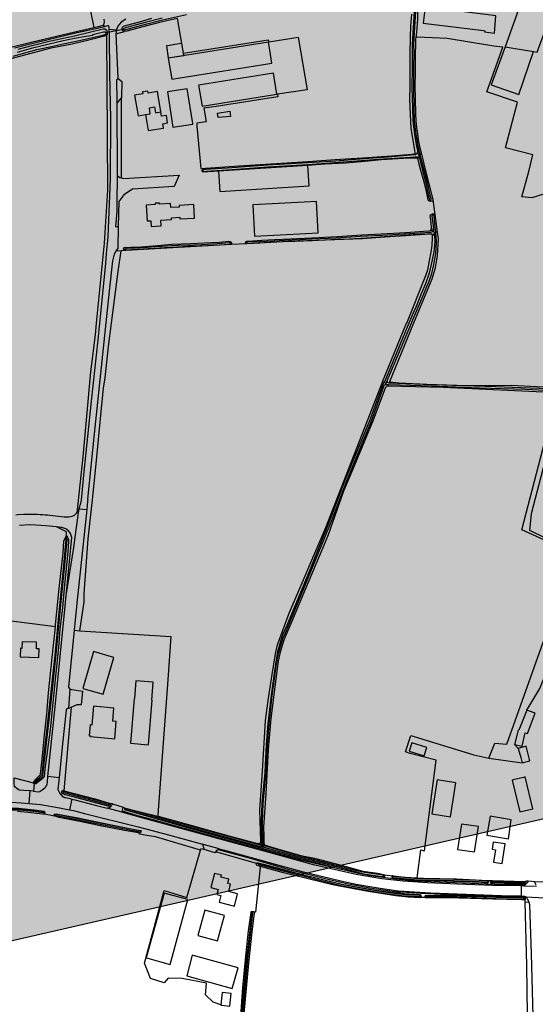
# Model space of a CAD drawing. Header units: metres. Extents: x 174423 to 175128, y 462196 to 462742.
# Tile 81 of 137: x 175058.9 to 175061.44, y 462723.08 to 462727.92. Entities that reach past the tile are written whole.
import ezdxf

# ---------------------------------------------------------------- set-up
doc = ezdxf.new("R2010")
doc.units = ezdxf.units.M
doc.layers.add('N-XX-AL-LIJN_0.20-G', color=7, linetype='Continuous', lineweight=25)

# ---------------------------------------------------------------- blocks, each defined once
blk = doc.blocks.new('Situatie')
at = {"lineweight": -3}
for p, q in [((3.2706, 14.2723), (3.2686, 14.2816)), ((3.628, 14.312), (3.6491, 14.1898)), ((3.3648, 14.2583), (3.2783, 14.2414)), ((3.2843, 14.2434), (3.2783, 14.2414)), ((3.2943, 14.2599), (3.3296, 14.2568)), ((3.3268, 14.2376), (3.3361, 14.0194)), ((3.3591, 14.2566), (3.3648, 14.2583)), ((4.7989, 13.6431), (4.7975, 13.6526)), ((4.8145, 13.6433), (4.8104, 13.6606)), ((4.8126, 13.6186), (4.8086, 13.6322)), ((4.8224, 13.6446), (4.8145, 13.6433)), ((4.8145, 13.6433), (4.8186, 13.6261)), ((4.8224, 13.6446), (4.8286, 13.6455)), ((3.7495, 13.5655), (3.7545, 13.5661)), ((4.8739, 13.4193), (4.8757, 13.4131)), ((4.885, 13.3456), (4.8837, 13.3522)), ((4.8788, 13.2796), (4.8815, 13.2637)), ((4.8911, 13.2607), (4.8886, 13.2797)), ((4.9065, 13.2622), (4.8995, 13.2614)), ((4.8824, 13.2529), (4.8825, 13.245)), ((4.8995, 13.2614), (4.8911, 13.2607)), ((4.8911, 13.2607), (4.8935, 13.2417)), ((3.3747, 13.1786), (3.3661, 13.1777)), ((3.8958, 13.2061), (3.8892, 13.2062)), ((3.9649, 13.21), (3.9695, 13.2094)), ((4.638, 12.5261), (4.6446, 12.5233)), ((4.6446, 12.5233), (4.655, 12.5194)), ((4.6519, 12.5138), (4.655, 12.5194)), ((4.655, 12.5194), (4.6597, 12.5278)), ((4.6656, 12.513), (4.663, 12.5053)), ((4.6721, 12.5261), (4.6698, 12.5205)), ((3.1014, 11.016), (3.0937, 10.9209)), ((5.3035, 10.7239), (5.2862, 10.7432)), ((5.1599, 10.677), (5.3245, 10.6529)), ((2.9281, 10.5566), (2.924, 10.5526)), ((3.0481, 10.5795), (2.9933, 10.5863)), ((2.9003, 10.4543), (2.9058, 10.5154)), ((3.0622, 10.5125), (3.0678, 10.5111)), ((3.1099, 10.4757), (3.0984, 10.4231)), ((2.9771, 10.4101), (2.9733, 10.4103)), ((2.9771, 10.4101), (2.9758, 10.4013)), ((3.2933, 10.4502), (3.2988, 10.4483)), ((3.3103, 10.4525), (3.3631, 10.4352)), ((3.377, 10.4263), (3.3704, 10.4279)), ((3.0304, 10.3975), (3.023, 10.3981)), ((3.45, 10.3153), (3.4404, 10.3175)), ((4.0436, 10.2518), (4.0276, 10.2564)), ((4.0422, 10.2467), (4.0484, 10.2459)), ((4.0466, 10.2321), (4.0476, 10.2406)), ((4.0476, 10.2406), (4.0484, 10.2459)), ((4.0484, 10.2459), (4.056, 10.2448)), ((4.0607, 10.2486), (4.052, 10.2489)), ((4.0275, 10.1569), (4.0189, 10.1589)), ((4.6433, 10.0973), (4.6471, 10.0965)), ((4.685, 10.0925), (4.6872, 10.0921)), ((5.1561, 10.0754), (5.1707, 10.0749)), ((5.1564, 10.0704), (5.1587, 10.0703)), ((5.1724, 10.0686), (5.1695, 10.0688)), ((5.3533, 10.0736), (5.3865, 10.0704)), ((5.3199, 9.9999), (5.3207, 10.0485)), ((5.3324, 10.0483), (5.3947, 10.0473)), ((5.3413, 10.063), (5.339, 10.0632)), ((4.8272, 9.9987), (4.8236, 9.9989)), ((4.8502, 9.9976), (4.8474, 9.9977)), ((5.3386, 9.9868), (5.3349, 9.9869)), ((5.3386, 9.9868), (5.3384, 9.9831)), ((5.3435, 9.9952), (5.4331, 9.9904)), ((3.9983, 9.9181), (3.9987, 9.9225)), ((5.3565, 9.9679), (5.339, 9.9672))]:
    blk.add_line(p, q, dxfattribs=at)
for points in [[(3.2195, 14.2679), (3.2413, 14.2728), (3.2596, 14.2775), (3.2612, 14.2779), (3.2686, 14.2816), (3.2712, 14.2956), (3.2693, 14.3088)], [(2.107, 14.5525), (2.1018, 14.5543), (2.2262, 14.8189), (2.2322, 14.8172), (2.721, 14.6814), (2.9432, 14.549), (3.102, 14.4471), (3.2025, 14.3492), (3.2195, 14.2679)], [(3.3756, 14.3093), (3.3526, 14.2952), (3.3368, 14.2746), (3.3296, 14.2568), (3.3268, 14.2376), (3.3692, 14.2481), (3.3645, 14.2491), (3.3609, 14.2516), (3.3591, 14.2566), (3.3583, 14.2589), (3.3578, 14.2654), (3.3601, 14.2705), (3.3646, 14.274), (3.3807, 14.279), (3.4497, 14.2984), (3.5045, 14.3144)], [(4.8224, 13.6446), (4.8133, 13.6865), (4.8049, 13.7338), (4.7994, 13.7699), (4.7967, 13.7943), (4.7951, 13.815), (4.7931, 13.868), (4.7908, 13.9751), (4.7914, 14.0674), (4.7924, 14.1484), (4.7921, 14.1803), (4.7938, 14.2159), (4.802, 14.3466)], [(3.5543, 14.3137), (3.4706, 14.2924), (3.3791, 14.2679), (3.3664, 14.2638), (3.3645, 14.262), (3.3643, 14.2596), (3.3654, 14.257), (3.3668, 14.256), (3.3698, 14.256), (3.383, 14.2597), (3.4727, 14.2844), (3.5562, 14.3056), (3.6746, 14.3324)], [(4.7937, 14.3469), (4.7855, 14.2164), (4.7838, 14.1805), (4.7841, 14.1484), (4.7831, 14.0674), (4.7824, 13.9751), (4.7848, 13.8678), (4.7869, 13.8145), (4.7884, 13.7935), (4.7912, 13.7688), (4.7968, 13.7325), (4.8051, 13.6849), (4.8104, 13.6606)], [(4.7975, 13.6526), (4.797, 13.6655), (4.7786, 13.7717), (4.7749, 13.84), (4.7719, 13.9167), (4.7728, 13.9791), (4.7728, 14.0549), (4.7736, 14.1391), (4.7758, 14.223), (4.7775, 14.2753), (4.7811, 14.3341)], [(3.628, 14.312), (3.5477, 14.2939), (3.453, 14.2694), (3.381, 14.2506), (3.3692, 14.2481)], [(4.8115, 14.6102), (4.8147, 14.6031), (4.8147, 14.5124), (4.8118, 14.3938), (4.8096, 14.3102), (4.8081, 14.2864), (4.8063, 14.2665), (4.8041, 14.2437), (4.8012, 14.2215)], [(2.107, 14.5525), (2.2322, 14.5099), (2.3003, 14.4868), (2.3479, 14.4392), (2.3969, 14.3691), (2.5331, 14.2698), (2.5318, 14.205), (2.4114, 14.1547), (2.2322, 14.1315), (2.1667, 14.123), (2.0053, 14.127), (1.9563, 14.1442), (1.9365, 14.0952), (1.9391, 14.0582), (1.9669, 13.9986), (1.9747, 13.9832), (2.2322, 14.0407), (2.2929, 14.0543), (2.5079, 14.0986), (2.7099, 14.1469), (2.9111, 14.1963), (3.0981, 14.2406), (3.2195, 14.2679)], [(4.9689, 14.4252), (4.9778, 14.4899), (4.9054, 14.4999), (4.8678, 14.5051), (4.8589, 14.4404), (4.8553, 14.4143), (4.8929, 14.4092), (4.8871, 14.3624), (4.8472, 14.368), (4.8382, 14.2902), (5.134, 14.2532), (5.1398, 14.2525), (5.139, 14.2464), (5.1881, 14.24), (5.195, 14.3249), (5.143, 14.3315), (4.9595, 14.3547), (4.9689, 14.4252)], [(5.3798, 14.1501), (5.3985, 14.1474), (5.4114, 14.1835), (5.4284, 14.2311), (5.4686, 14.3437), (5.3208, 14.3976), (5.2406, 14.1737), (5.3798, 14.1501)], [(3.2807, 14.2302), (3.2704, 14.2262), (3.201, 14.2074), (3.113, 14.1869), (3.0007, 14.1652), (2.7856, 14.1076)], [(2.8473, 14.1624), (2.9221, 14.1822), (2.9996, 14.2007), (3.1241, 14.2276), (3.1977, 14.2457), (3.2651, 14.261), (3.272, 14.2609), (3.2751, 14.2598), (3.2787, 14.2572), (3.2827, 14.2514), (3.284, 14.2473), (3.2843, 14.2434), (3.2846, 14.2396), (3.2835, 14.2339), (3.2807, 14.2302)], [(3.1353, 11.8832), (3.1359, 11.8838), (3.1473, 11.9028), (3.1494, 11.9144), (3.1495, 11.9145), (3.1506, 11.9176), (3.1517, 11.9208), (3.1527, 11.924), (3.1536, 11.9272), (3.1545, 11.9304), (3.1575, 11.9441), (3.1711, 12.0833), (3.2079, 12.4321), (3.2403, 12.7321), (3.2485, 12.8142), (3.2778, 13.1079), (3.2806, 13.1569), (3.2895, 13.2398), (3.3003, 13.5243), (3.3019, 13.8215), (3.2976, 14.0426), (3.2956, 14.2299), (3.2943, 14.2599), (3.2941, 14.2711), (3.2932, 14.2741), (3.2921, 14.2754), (3.2902, 14.2762), (3.2861, 14.2762), (3.2706, 14.2723), (3.2431, 14.2653), (3.1371, 14.2416), (2.9467, 14.1969), (2.8287, 14.166)], [(2.8216, 14.1271), (2.8803, 14.1443), (2.9379, 14.1593), (3.0104, 14.1753), (3.0607, 14.1865), (3.1459, 14.2041), (3.1986, 14.2151), (3.2628, 14.231), (3.2779, 14.2358), (3.279, 14.2379), (3.279, 14.2401), (3.2783, 14.2414), (3.2775, 14.2427), (3.2759, 14.2448), (3.2718, 14.2453), (3.2667, 14.2453), (3.2335, 14.2375), (3.2269, 14.2357), (3.2195, 14.2331), (3.2107, 14.2296), (3.2024, 14.2273), (3.1942, 14.2256), (3.1791, 14.2237), (3.1607, 14.2209), (3.143, 14.2178), (3.1237, 14.2144), (3.0612, 14.2008), (2.9589, 14.1772), (2.9106, 14.1646), (2.8414, 14.1456)], [(3.2807, 14.2302), (3.2814, 14.2162), (3.2823, 13.9923), (3.2865, 13.4695), (3.2696, 13.2086), (3.2306, 12.8142), (3.225, 12.7582), (3.2031, 12.5764), (3.1644, 12.158), (3.1353, 11.8832)], [(3.6594, 14.1419), (3.6513, 14.1901), (3.6491, 14.1898), (3.6164, 14.1843), (3.592, 14.1803), (3.5751, 14.1775), (3.5843, 14.1191), (3.6612, 14.1312), (3.6594, 14.1419)], [(4.0941, 14.0929), (4.0835, 14.1573), (4.0772, 14.1956), (3.5846, 14.1171), (3.6018, 14.0139), (4.0941, 14.0929)], [(3.6594, 14.1419), (4.075, 14.2077), (4.0791, 14.1982), (4.223, 14.2215), (4.268, 13.9622), (4.1211, 13.9411), (4.1225, 13.9278), (3.883, 13.8895), (3.8195, 13.8802), (3.76, 13.8723), (3.7706, 13.8048), (3.7242, 13.7982), (3.7242, 13.7836), (3.7454, 13.5746), (3.7688, 13.576)], [(5.472, 13.4619), (5.3715, 13.4315), (5.3225, 13.4355), (5.3569, 13.5598), (5.3771, 13.6418), (5.2425, 13.6769), (5.3013, 13.9014), (5.1503, 13.952), (5.2296, 14.1708), (5.1843, 14.177), (4.9561, 14.2134), (4.8087, 14.2212), (4.8012, 14.2215), (4.7999, 14.2115), (4.7991, 14.1996), (4.799, 14.1834), (4.7983, 14.1386), (4.7976, 14.0503), (4.796, 13.9816), (4.7975, 13.917), (4.7996, 13.844), (4.8016, 13.8089), (4.8047, 13.7774), (4.8089, 13.7461), (4.8136, 13.7168), (4.819, 13.6837), (4.8286, 13.6455), (4.8301, 13.6398), (4.8478, 13.5708), (4.8823, 13.4361), (4.8852, 13.4209), (4.8949, 13.3488), (4.9065, 13.2622), (4.9109, 13.2297), (4.9066, 13.148), (4.9009, 13.1162), (4.894, 13.0798), (4.8792, 13.0311), (4.7902, 12.8142), (4.6721, 12.5261), (4.7173, 12.5221), (4.8549, 12.5151), (5.0513, 12.5081), (5.2709, 12.5094), (5.5819, 12.493)], [(5.2406, 14.1737), (5.1714, 13.9872), (5.3081, 13.939), (5.3798, 14.1501)], [(4.1175, 13.9406), (4.1022, 14.0438), (3.7336, 13.9842), (3.7508, 13.8813), (4.1175, 13.9406)], [(3.3361, 14.0194), (3.3363, 14.0139), (3.3299, 14.0098), (3.3323, 13.9096), (3.3324, 13.8965)], [(3.3361, 14.0194), (3.3558, 14.0026), (3.3552, 13.9247)], [(3.5482, 13.8537), (3.5317, 13.9539), (3.485, 13.9462), (3.4839, 13.9553), (3.4576, 13.9518), (3.4588, 13.9419), (3.4193, 13.9354), (3.4359, 13.8342), (3.4731, 13.8404)], [(3.7049, 13.7938), (3.7045, 13.7965), (3.6779, 13.9673), (3.5801, 13.9515), (3.6072, 13.7783), (3.7049, 13.7938)], [(3.3337, 13.5401), (3.3457, 13.5314), (3.3546, 13.5287), (3.354, 13.6196), (3.3541, 13.709), (3.3545, 13.796), (3.3552, 13.9247), (3.3324, 13.8965), (3.3339, 13.5543), (3.3337, 13.5401)], [(3.4731, 13.8404), (3.4963, 13.844), (3.4916, 13.874), (3.5175, 13.878), (3.522, 13.8493), (3.5482, 13.8537)], [(3.4731, 13.8404), (3.4861, 13.7615), (3.5613, 13.7739), (3.5579, 13.7949), (3.5808, 13.7992), (3.5755, 13.8356), (3.5517, 13.8323), (3.5482, 13.8537)], [(3.8909, 13.8313), (3.8301, 13.826), (3.8259, 13.8473), (3.8873, 13.8577), (3.8909, 13.8313)], [(3.7495, 13.5655), (3.7513, 13.5688), (3.7533, 13.571), (3.7599, 13.5735), (3.7688, 13.576), (3.9335, 13.5881), (4.2703, 13.6091), (4.4043, 13.6187), (4.5398, 13.6278), (4.6812, 13.6367), (4.7812, 13.6462), (4.7907, 13.6473), (4.7949, 13.6474), (4.797, 13.6493), (4.7975, 13.6526)], [(4.8104, 13.6606), (4.8081, 13.6517), (4.8058, 13.6476), (4.8016, 13.6435), (4.7989, 13.6431), (4.7961, 13.6426), (4.7748, 13.6403), (4.6649, 13.631), (4.5923, 13.6267), (4.5072, 13.62), (4.4086, 13.612), (4.2706, 13.6031), (4.0726, 13.5915), (3.8749, 13.5767), (3.7674, 13.5695), (3.7576, 13.5687), (3.7553, 13.5675), (3.7545, 13.5661), (3.7545, 13.5631), (3.7556, 13.5615), (3.7588, 13.5606), (3.7697, 13.5616), (3.8754, 13.5687), (4.0746, 13.5831), (4.2704, 13.5947), (4.4025, 13.6039), (4.5119, 13.6124), (4.5953, 13.6188), (4.6676, 13.6235), (4.7749, 13.631), (4.7969, 13.6333), (4.8027, 13.6333), (4.8086, 13.6322), (4.8137, 13.63), (4.8186, 13.6261)], [(4.8126, 13.6186), (4.8102, 13.6221), (4.8072, 13.6236), (4.8, 13.6258), (4.7704, 13.6255), (4.7144, 13.6221), (4.6331, 13.6172), (4.5504, 13.6097), (4.4567, 13.6009), (4.3539, 13.5961), (4.2711, 13.5899)], [(4.8757, 13.4131), (4.8679, 13.4139), (4.8648, 13.4157), (4.8627, 13.4197), (4.8581, 13.439), (4.8497, 13.4774), (4.8402, 13.5144), (4.8261, 13.5653), (4.8152, 13.61), (4.8126, 13.6186)], [(4.8186, 13.6261), (4.8347, 13.5654), (4.85, 13.5044), (4.8639, 13.4387), (4.8686, 13.4209), (4.8703, 13.4191), (4.8739, 13.4193), (4.8756, 13.4205), (4.8762, 13.4236), (4.8762, 13.4254), (4.8735, 13.4371), (4.8581, 13.5063), (4.8428, 13.5674), (4.8232, 13.6411), (4.8224, 13.6446)], [(3.832, 13.5621), (3.756, 13.5579), (3.7521, 13.5598), (3.7506, 13.5624), (3.7495, 13.5655)], [(3.832, 13.5621), (3.8382, 13.4624), (4.2774, 13.4895), (4.2711, 13.5899), (3.832, 13.5621)], [(3.3337, 13.5401), (3.3317, 13.4028), (3.3311, 13.3643), (3.3245, 13.2906), (3.3384, 13.2907)], [(3.3546, 13.5287), (3.3647, 13.5255), (3.6377, 13.543), (3.6129, 13.4873), (3.4092, 13.4742), (3.3667, 13.4449), (3.3411, 13.4125), (3.3384, 13.2907)], [(4.0081, 13.243), (4.2612, 13.2563), (4.3213, 13.2594), (4.3135, 13.4129), (4.2531, 13.4098), (3.9998, 13.3958), (4.0081, 13.243)], [(4.8852, 13.4209), (4.885, 13.4177), (4.8822, 13.4145), (4.8757, 13.4131)], [(3.5416, 13.3993), (3.5412, 13.4054), (3.5198, 13.404), (3.5202, 13.3979), (3.4764, 13.3951), (3.4813, 13.3172), (3.4983, 13.3183), (3.5001, 13.2898), (3.5502, 13.293), (3.5484, 13.3214), (3.6008, 13.3248), (3.6002, 13.333), (3.6413, 13.3355), (3.6418, 13.3273), (3.7138, 13.3317), (3.7096, 13.3981), (3.6377, 13.3935), (3.6382, 13.3854), (3.5973, 13.3828), (3.596, 13.4028), (3.5416, 13.3993)], [(4.8788, 13.2796), (4.8761, 13.3105), (4.8723, 13.3436), (4.8731, 13.347), (4.876, 13.3494), (4.8797, 13.3514), (4.8837, 13.3522)], [(4.8995, 13.2614), (4.8952, 13.3017), (4.8912, 13.3414), (4.8902, 13.3443), (4.8886, 13.3457), (4.886, 13.3458), (4.885, 13.3456), (4.884, 13.3455), (4.8819, 13.3446), (4.8805, 13.3426), (4.8802, 13.3406), (4.8818, 13.3295), (4.8886, 13.2797)], [(4.8837, 13.3522), (4.8878, 13.3522), (4.8904, 13.3515), (4.8931, 13.3503), (4.8949, 13.3488)], [(3.3384, 13.2907), (3.3364, 13.1841), (3.327, 13.1684)], [(3.9649, 13.21), (3.9649, 13.2132), (3.966, 13.2154), (3.9669, 13.2165), (3.9705, 13.2179), (3.978, 13.2183), (4.0442, 13.2226), (4.1088, 13.2259), (4.184, 13.2297), (4.2892, 13.2351), (4.4169, 13.2414), (4.534, 13.2484), (4.6305, 13.2536), (4.7499, 13.261), (4.8631, 13.2682), (4.8705, 13.2689), (4.8736, 13.2706), (4.876, 13.2729), (4.8775, 13.2762), (4.8788, 13.2796)], [(4.8886, 13.2797), (4.888, 13.2719), (4.8858, 13.2676), (4.8815, 13.2637), (4.8784, 13.262), (4.8739, 13.2609), (4.8223, 13.2573), (4.7437, 13.2523), (4.6343, 13.246), (4.5272, 13.2401), (4.4099, 13.2328), (4.2918, 13.2274), (4.2294, 13.2237), (4.1558, 13.2204), (4.1065, 13.2183), (4.0352, 13.2151), (3.973, 13.2122), (3.9701, 13.211), (3.9695, 13.2094), (3.9704, 13.2072), (3.9712, 13.2066), (4.0364, 13.2098), (4.0862, 13.2125), (4.1516, 13.2156), (4.2067, 13.2179), (4.2926, 13.2217), (4.3532, 13.2248), (4.4157, 13.2272), (4.474, 13.23), (4.5587, 13.2351), (4.648, 13.2403), (4.7222, 13.245), (4.7887, 13.25), (4.8564, 13.2546), (4.8707, 13.2552), (4.8778, 13.2546), (4.8824, 13.2529), (4.8839, 13.2524), (4.8878, 13.2499), (4.8914, 13.247), (4.8935, 13.2417)], [(3.1496, 11.3028), (3.5968, 11.275), (3.5832, 11.0613), (3.534, 10.3982), (3.533, 10.3913), (3.5349, 10.3908), (3.7075, 10.3435), (3.8823, 10.2942), (4.0235, 10.2563), (4.0276, 10.2564), (4.0345, 10.2593), (4.0376, 10.2622), (4.0388, 10.2655), (4.0348, 10.4221), (4.0473, 10.6128), (4.0629, 10.8624), (4.0774, 10.9708), (4.0953, 11.0879), (4.1111, 11.1893), (4.1209, 11.2329), (4.1793, 11.3894), (4.3582, 11.8101), (4.6373, 12.5244), (4.638, 12.5261), (4.7559, 12.8142), (4.7564, 12.8155), (4.8503, 13.0496), (4.8598, 13.0766), (4.8686, 13.121), (4.8766, 13.1642), (4.881, 13.196), (4.8825, 13.2347), (4.8825, 13.245), (4.8818, 13.2482), (4.8806, 13.25), (4.8774, 13.2518), (4.8695, 13.2525), (4.775, 13.2461), (4.6493, 13.2379), (4.5397, 13.2298), (4.177, 13.2163), (3.9685, 13.2049), (3.8953, 13.201), (3.3766, 13.1727), (3.3731, 13.1723), (3.3528, 13.17)], [(3.3661, 13.1777), (3.3652, 13.1796), (3.3651, 13.1807), (3.3659, 13.1844), (3.369, 13.1864), (3.4008, 13.1889), (3.4489, 13.1906), (3.5316, 13.196), (3.6009, 13.2027), (3.6932, 13.2057), (3.7613, 13.2098), (3.8364, 13.2135), (3.8816, 13.2177), (3.8892, 13.2158), (3.8928, 13.2129), (3.8956, 13.2084), (3.8958, 13.2061)], [(4.8935, 13.2417), (4.8941, 13.2191), (4.8928, 13.1955), (4.8895, 13.1649), (4.8773, 13.1032), (4.8671, 13.0601), (4.8483, 13.008), (4.828, 12.9586), (4.8027, 12.8972), (4.783, 12.8535), (4.7676, 12.8142), (4.6486, 12.5302), (4.6446, 12.5233)], [(4.6597, 12.5278), (4.6596, 12.5284), (4.7794, 12.8142), (4.7878, 12.8366), (4.8048, 12.8746), (4.8346, 12.9431), (4.8512, 12.9834), (4.8661, 13.0209), (4.8803, 13.0587), (4.8881, 13.0949), (4.8978, 13.1481), (4.9019, 13.1769), (4.9023, 13.2183), (4.902, 13.2377), (4.8995, 13.2614)], [(3.3528, 13.17), (3.327, 13.1684), (3.3181, 13.1535), (3.3111, 13.1206), (3.2948, 12.9723), (3.2555, 12.5986), (3.2196, 12.2707), (3.1874, 11.9492), (3.1885, 11.9472), (3.188, 11.9378), (3.1839, 11.899), (3.1353, 11.4379), (3.1219, 11.3057), (3.1496, 11.3028)], [(3.1496, 11.3028), (3.1706, 11.4447), (3.1714, 11.4856), (3.1901, 11.7545), (3.2126, 11.9463), (3.2298, 12.1236), (3.2549, 12.3789), (3.2665, 12.4956), (3.2741, 12.5467), (3.2906, 12.7004), (3.3053, 12.8142), (3.3382, 13.0695), (3.3528, 13.17)], [(3.3731, 13.1723), (3.3699, 13.1733), (3.367, 13.1758), (3.3661, 13.1777)], [(3.8892, 13.2062), (3.8891, 13.2072), (3.8873, 13.2091), (3.8853, 13.2094), (3.8265, 13.2049), (3.7489, 13.2006), (3.7083, 13.1984), (3.6313, 13.1971), (3.6003, 13.1954), (3.5529, 13.1924), (3.5182, 13.1895), (3.4823, 13.1873), (3.4475, 13.1853), (3.4236, 13.1842), (3.3781, 13.1816), (3.3753, 13.1807), (3.3746, 13.18), (3.3747, 13.1786), (3.3756, 13.1769), (3.3796, 13.1759), (3.4286, 13.1784), (3.5159, 13.1834), (3.567, 13.1868), (3.6314, 13.1904), (3.6823, 13.1926), (3.7449, 13.1951), (3.8366, 13.1999), (3.8871, 13.2031), (3.8889, 13.2043), (3.8893, 13.2052), (3.8892, 13.2062)], [(3.8958, 13.2061), (3.8961, 13.2038), (3.8959, 13.2016), (3.8953, 13.201)], [(3.9685, 13.2049), (3.9661, 13.2069), (3.9649, 13.21)], [(4.6446, 12.5233), (4.6389, 12.5137), (4.5738, 12.3344), (4.4524, 12.0414), (4.3824, 11.8544), (4.278, 11.598), (4.1671, 11.328), (4.1482, 11.2853), (4.1416, 11.2656), (4.1222, 11.1984), (4.1142, 11.1597), (4.1061, 11.1043), (4.0895, 10.9857), (4.0735, 10.8456), (4.0653, 10.7428), (4.0591, 10.6062), (4.0439, 10.4547), (4.0407, 10.3622), (4.0428, 10.2618), (4.0436, 10.2518), (4.0437, 10.2509), (4.0432, 10.2482), (4.0422, 10.2467)], [(4.056, 10.2448), (4.052, 10.2489), (4.0499, 10.2532), (4.049, 10.2612), (4.0469, 10.3616), (4.0502, 10.4542), (4.0653, 10.6056), (4.0716, 10.7422), (4.0797, 10.845), (4.0958, 10.9851), (4.1124, 11.1037), (4.1204, 11.1591), (4.1285, 11.1978), (4.1478, 11.265), (4.1556, 11.2806), (4.1745, 11.3233), (4.2854, 11.5933), (4.3898, 11.8498), (4.4598, 12.0367), (4.5811, 12.3297), (4.6463, 12.509), (4.648, 12.5121), (4.6515, 12.5139), (4.6519, 12.5138)], [(5.497, 12.4721), (4.9363, 12.4991), (4.663, 12.5053), (4.6574, 12.503), (4.6525, 12.4981), (4.6466, 12.4876), (4.5924, 12.3375), (4.4911, 12.0966), (4.4462, 11.9892), (4.3702, 11.7751), (4.3473, 11.7186), (4.2568, 11.5058), (4.1898, 11.345), (4.1538, 11.2618), (4.1497, 11.2471), (4.1334, 11.1905), (4.1246, 11.1529), (4.1092, 11.0406), (4.0882, 10.8717), (4.0761, 10.7187), (4.064, 10.5027), (4.0527, 10.3375), (4.0537, 10.2928), (4.0546, 10.259), (4.0562, 10.2535), (4.0607, 10.2486), (4.1371, 10.2255), (4.2358, 10.1985), (4.3025, 10.1843), (4.4596, 10.1439), (4.5405, 10.1211), (4.613, 10.1105), (4.6444, 10.1042), (4.6458, 10.1033), (4.6755, 10.0991), (4.6856, 10.0976), (4.687, 10.0989), (4.6905, 10.0988), (4.7496, 10.0916), (4.8085, 10.0884), (4.8252, 10.2255), (4.8434, 10.2215), (4.9015, 10.6659), (4.7731, 10.7001), (4.7499, 10.7074), (4.7771, 10.7875), (5.0865, 10.6935), (5.1599, 10.677)], [(4.6519, 12.5138), (4.6559, 12.5137), (4.6656, 12.513), (4.6686, 12.5128), (4.8779, 12.5068), (5.1146, 12.4962), (5.3385, 12.4896), (5.5699, 12.4794)], [(5.4989, 12.491), (5.3187, 12.4975), (5.1922, 12.5012), (4.8788, 12.5116), (4.6701, 12.5204), (4.6698, 12.5205), (4.663, 12.5225), (4.661, 12.5239), (4.6599, 12.5254), (4.6597, 12.5278)], [(5.1599, 10.677), (5.1895, 10.7509), (5.248, 10.745), (5.5175, 11.4995), (5.5699, 11.6754), (5.5724, 11.684), (5.502, 11.7165), (5.3225, 11.7993), (5.497, 12.4721)], [(5.3465, 10.9122), (5.4107, 11.0192), (5.5729, 11.4211), (5.625, 11.5713), (5.5658, 11.5852), (5.5893, 11.6845), (5.3612, 11.7953), (5.3698, 11.8789), (5.5234, 12.4685), (5.497, 12.4721)], [(2.8358, 11.8734), (2.8445, 11.8748), (2.8724, 11.8764), (2.8808, 11.8766), (2.8931, 11.8767), (2.8933, 11.8767), (2.9053, 11.8767), (2.9176, 11.8765), (2.9299, 11.8762), (2.9421, 11.8757), (2.9543, 11.875), (2.9666, 11.8742), (2.9788, 11.8732), (2.991, 11.8721), (3.0032, 11.8708), (3.0727, 11.8624), (3.0959, 11.8624), (3.1123, 11.8656), (3.1239, 11.8716), (3.1353, 11.8832)], [(3.0831, 11.4767), (3.1202, 11.7118), (3.1285, 11.7743), (3.1414, 11.8711), (3.1473, 11.9028), (3.1839, 11.899)], [(3.0299, 11.3218), (3.031, 11.3323), (3.0487, 11.5105), (3.0688, 11.6862), (3.0714, 11.7435), (3.074, 11.7506), (3.0808, 11.7631), (3.0827, 11.7678), (3.0835, 11.7687), (3.0845, 11.7687), (3.0847, 11.789), (3.0353, 11.8129), (2.9833, 11.8183), (2.9338, 11.822), (2.9034, 11.8231), (2.8536, 11.8205)], [(3.0831, 11.4767), (3.1104, 11.7614), (3.1093, 11.7666), (3.1078, 11.7716), (3.1057, 11.7765), (3.1033, 11.7811), (3.1005, 11.7856), (3.0973, 11.7898), (3.0937, 11.7936), (3.0898, 11.7972), (3.0856, 11.8004), (3.0811, 11.8032), (3.0764, 11.8055), (3.0716, 11.8075), (3.0665, 11.809), (3.0614, 11.8101), (3.0561, 11.8107), (3.0353, 11.8129)], [(3.0847, 11.7538), (3.0845, 11.7687), (3.0856, 11.7688), (3.0866, 11.768), (3.0901, 11.7624), (3.0949, 11.7493), (3.095, 11.7432), (3.0908, 11.689), (3.0741, 11.5302), (3.0639, 11.4173), (3.0518, 11.3101), (3.0454, 11.2199), (3.0303, 11.0794), (3.0209, 10.9828), (3.0033, 10.8164), (2.9785, 10.622), (2.9747, 10.5854), (2.9741, 10.5841), (2.9635, 10.573), (2.9342, 10.5504), (2.9303, 10.5497), (2.9268, 10.5501), (2.9247, 10.5518), (2.924, 10.5526)], [(2.9281, 10.5566), (2.9285, 10.5562), (2.9298, 10.5559), (2.9311, 10.5564), (2.9322, 10.5577), (2.9675, 10.5868), (2.9686, 10.5895), (2.9732, 10.636), (3.0092, 10.9513), (3.0345, 11.2039), (3.0541, 11.4161), (3.0755, 11.627), (3.0876, 11.75), (3.0873, 11.7521), (3.0868, 11.7534), (3.0857, 11.7537), (3.0847, 11.7538), (3.084, 11.7539), (3.0828, 11.7537), (3.0822, 11.7528), (3.0816, 11.7511), (3.069, 11.6232), (3.0426, 11.3575), (3.0285, 11.1975), (2.9963, 10.8971), (2.972, 10.6778), (2.9631, 10.5942), (2.9612, 10.5911), (2.9294, 10.5609), (2.9282, 10.5595), (2.9275, 10.5583), (2.9275, 10.557), (2.9281, 10.5566)], [(2.8274, 10.5804), (2.9227, 10.555), (2.9226, 10.5562), (2.924, 10.5609), (2.9276, 10.5672), (2.9521, 10.5911), (2.9551, 10.5951), (2.9561, 10.598), (2.9604, 10.6271), (2.9688, 10.7033), (2.9767, 10.7918), (2.9872, 10.8939), (2.9966, 10.9981), (3.0145, 11.1716), (3.0299, 11.3218), (2.993, 11.3268), (2.4374, 11.3974)], [(2.9933, 10.5863), (3.0297, 10.9458), (3.0763, 11.4075), (3.0831, 11.4767)], [(3.1219, 11.3057), (3.0935, 11.025), (3.1014, 11.016)], [(2.9374, 11.2474), (2.866, 11.2487), (2.8654, 11.2162), (2.858, 11.2164), (2.8572, 11.1744), (2.949, 11.1718), (2.9497, 11.2132), (2.9367, 11.2134), (2.9374, 11.2474)], [(3.3168, 11.1715), (3.2173, 11.2005), (3.1649, 11.0193), (3.2641, 10.9903), (3.3168, 11.1715)], [(3.5109, 11.0499), (3.4258, 11.0568), (3.4188, 10.9691), (3.4168, 10.9692), (3.3986, 10.7505), (3.4872, 10.7423), (3.5058, 10.9622), (3.5042, 10.9624), (3.5109, 11.0499)], [(3.1014, 11.016), (3.1623, 11.0054), (3.156, 10.9385), (3.1442, 10.9394), (3.1347, 10.938), (3.1093, 10.9274)], [(3.0727, 10.5165), (3.1093, 10.9274), (3.0937, 10.9209), (3.0896, 10.9202), (3.0894, 10.9201), (3.0886, 10.9198), (3.0877, 10.9194), (3.0869, 10.919), (3.0862, 10.9185), (3.0855, 10.9179), (3.0848, 10.9172), (3.0842, 10.9165), (3.0837, 10.9158), (3.0832, 10.915), (3.0828, 10.9142), (3.0825, 10.9133), (3.0823, 10.9124), (3.0649, 10.7469), (3.0481, 10.5795), (3.0424, 10.5223), (3.0467, 10.512), (3.0534, 10.5015), (3.0636, 10.4894), (3.0642, 10.4889), (3.0654, 10.488), (3.0666, 10.4872), (3.0679, 10.4864), (3.0692, 10.4857), (3.0705, 10.4851), (3.0719, 10.4846), (3.0733, 10.4841), (3.0747, 10.4837), (3.0761, 10.4834), (3.0776, 10.4831), (3.079, 10.483), (3.0961, 10.4794), (3.1099, 10.4757), (3.1246, 10.4718), (3.1696, 10.4599), (3.2324, 10.4436), (3.2838, 10.43), (3.2998, 10.4356), (3.3062, 10.4425), (3.3103, 10.4525), (3.2971, 10.454), (3.2984, 10.4523), (3.299, 10.4502), (3.2988, 10.4483), (3.2985, 10.4459), (3.2971, 10.4428), (3.2955, 10.4411), (3.2926, 10.4405), (3.2894, 10.4407), (3.111, 10.4874), (3.0774, 10.4965), (3.0656, 10.5007), (3.0627, 10.503), (3.0616, 10.5049), (3.0613, 10.5076), (3.0622, 10.5125), (3.0624, 10.5134), (3.0637, 10.5164), (3.0651, 10.5185), (3.0727, 10.5165)], [(3.329, 10.8569), (3.3114, 10.8584), (3.3171, 10.9226), (3.2163, 10.9315), (3.2082, 10.8395), (3.2, 10.8402), (3.1953, 10.7869), (3.2021, 10.7863), (3.2018, 10.7828), (3.3215, 10.7722), (3.329, 10.8569)], [(5.2862, 10.7432), (5.3242, 10.7355), (5.3393, 10.8016), (5.3509, 10.7972), (5.3882, 10.8969), (5.3465, 10.9122), (5.3072, 10.8135), (5.3042, 10.8135), (5.2862, 10.7432)], [(4.8425, 10.6879), (4.8555, 10.7289), (4.7812, 10.7519), (4.7682, 10.7105), (4.8425, 10.6879)], [(5.3035, 10.7239), (5.3168, 10.6791), (5.3245, 10.6529), (5.3612, 10.6629), (5.3432, 10.7349), (5.3035, 10.7239)], [(2.9247, 10.5518), (2.9218, 10.5136), (2.9063, 10.5154), (2.9058, 10.5154), (2.8731, 10.5173), (2.8515, 10.5185), (2.8403, 10.5267), (2.8327, 10.5333), (2.8296, 10.5386), (2.8268, 10.5549), (2.8274, 10.5804)], [(2.9218, 10.5136), (2.9437, 10.511), (2.9533, 10.5132), (2.9646, 10.5201), (2.9776, 10.5307), (2.9776, 10.5307), (2.9789, 10.5319), (2.9801, 10.533), (2.9812, 10.5343), (2.9823, 10.5356), (2.9833, 10.5369), (2.9843, 10.5383), (2.9852, 10.5397), (2.986, 10.5412), (2.9867, 10.5427), (2.9874, 10.5443), (2.988, 10.5458), (2.9886, 10.5474), (2.9907, 10.5599), (2.9933, 10.5863)], [(2.924, 10.5526), (2.9228, 10.5539), (2.9227, 10.555)], [(4.9984, 10.5556), (4.907, 10.5705), (4.8797, 10.4029), (4.9712, 10.388), (4.9984, 10.5556)], [(5.3765, 10.4275), (5.3392, 10.5839), (5.3302, 10.5818), (5.28, 10.5697), (5.2749, 10.5685), (5.3132, 10.4119), (5.3765, 10.4275)], [(3.0678, 10.5111), (3.0677, 10.5109), (3.0675, 10.5101), (3.0675, 10.5093), (3.0675, 10.5087), (3.0683, 10.5081), (3.0699, 10.5075), (3.288, 10.4492), (3.2894, 10.4488), (3.2909, 10.4484), (3.2925, 10.4485), (3.2931, 10.4494), (3.2933, 10.4502), (3.2935, 10.4508), (3.2934, 10.4519), (3.2925, 10.4528), (3.29, 10.4538), (3.0719, 10.5121), (3.0703, 10.5124), (3.0691, 10.5123), (3.0684, 10.5119), (3.0678, 10.5111)], [(3.0727, 10.5165), (3.2247, 10.4762), (3.2938, 10.4557), (3.2971, 10.454)], [(2.5881, 10.3958), (2.5863, 10.4058), (2.5894, 10.4236), (2.593, 10.439), (2.6099, 10.4427), (2.6133, 10.4435), (2.654, 10.4514), (2.6974, 10.4555), (2.7371, 10.4586), (2.7775, 10.4606), (2.8141, 10.4604), (2.8611, 10.4576), (2.9003, 10.4543), (2.9558, 10.4495), (3.0495, 10.4328), (3.0984, 10.4231), (3.118, 10.4192), (3.1732, 10.4042), (3.4368, 10.3385), (3.586, 10.2991), (3.7525, 10.2534), (3.7617, 10.2274), (3.744, 10.2314), (3.7427, 10.2237)], [(3.8426, 9.4641), (3.8054, 9.4778), (3.7675, 9.5133), (3.7718, 9.5702), (3.6527, 9.594), (3.5839, 9.5953), (3.5652, 9.5724), (3.4978, 9.5937), (3.4682, 9.6682), (3.5641, 10.0253), (3.6764, 9.9912), (3.7427, 10.2237), (3.5226, 10.2893), (3.4698, 10.2981), (3.4427, 10.3026), (3.4435, 10.3087), (3.4417, 10.3085), (3.4285, 10.3109), (3.37, 10.3216), (3.2502, 10.3436), (3.1512, 10.365), (3.1317, 10.368), (3.0491, 10.3856), (3.028, 10.3906), (3.0251, 10.3919), (2.9758, 10.4013), (2.9743, 10.4005), (2.9684, 10.4006), (2.8946, 10.41), (2.8429, 10.4135)], [(2.6463, 10.4201), (2.7233, 10.4286), (2.7906, 10.4312), (2.8486, 10.43), (2.9249, 10.423), (2.9735, 10.4153), (2.9757, 10.4142), (2.9765, 10.4124), (2.9771, 10.4101)], [(2.6544, 10.4136), (2.6619, 10.4147), (2.7657, 10.4217), (2.8533, 10.4223), (2.921, 10.4159), (2.9697, 10.409), (2.9707, 10.4088), (2.9718, 10.4088), (2.9727, 10.4091), (2.9732, 10.4098), (2.9733, 10.4103), (2.9733, 10.4105), (2.9733, 10.4114), (2.9726, 10.4122), (2.9708, 10.4126), (2.9221, 10.4195), (2.8544, 10.4259), (2.7668, 10.4253), (2.663, 10.4183), (2.6468, 10.416)], [(3.3608, 10.4095), (3.3511, 10.4122), (3.2838, 10.43)], [(3.3601, 10.4152), (3.3599, 10.4175), (3.3603, 10.4225), (3.3631, 10.4352), (3.3728, 10.4309)], [(5.3391, 10.0544), (5.3324, 10.0483), (5.3277, 10.0484), (5.3207, 10.0485), (5.1785, 10.0509), (5.0045, 10.0565), (4.8592, 10.0642), (4.7399, 10.0712), (4.6349, 10.0839), (4.5085, 10.1045), (4.2989, 10.1525), (4.0619, 10.2179), (3.786, 10.2924), (3.479, 10.3765), (3.3608, 10.4095), (3.3601, 10.4152)], [(4.4344, 10.1291), (4.2425, 10.1735), (4.0773, 10.2184), (3.8242, 10.2865), (3.593, 10.3504), (3.5097, 10.3736), (3.4353, 10.3928), (3.3601, 10.4152)], [(4.0466, 10.2321), (4.034, 10.2354), (3.6863, 10.332), (3.3717, 10.4218), (3.3697, 10.4243), (3.3704, 10.4279)], [(3.3704, 10.4279), (3.3705, 10.4281), (3.3711, 10.4296), (3.3728, 10.4309), (3.533, 10.3913)], [(4.0422, 10.2467), (4.0404, 10.2467), (4.037, 10.248), (3.5808, 10.3733), (3.3831, 10.4271), (3.3804, 10.4277), (3.378, 10.4277), (3.3771, 10.4269), (3.377, 10.4263), (3.377, 10.4255), (3.3774, 10.4242), (3.3785, 10.4233), (3.3796, 10.4228), (3.3817, 10.4221), (3.5794, 10.3683), (4.0356, 10.243), (4.0476, 10.2406)], [(3.0251, 10.3919), (3.0231, 10.3942), (3.0228, 10.3955), (3.023, 10.3981)], [(3.023, 10.3981), (3.0231, 10.3986), (3.0232, 10.3988), (3.025, 10.4004), (3.0271, 10.4014), (3.0315, 10.402), (3.0411, 10.4011), (3.1319, 10.3842), (3.298, 10.3498), (3.4439, 10.3217), (3.4495, 10.3203), (3.4507, 10.3186), (3.45, 10.3153)], [(3.4404, 10.3175), (3.4405, 10.3179), (3.4405, 10.319), (3.4399, 10.32), (3.4387, 10.3207), (3.4363, 10.3215), (3.207, 10.3657), (3.0352, 10.3996), (3.0332, 10.3998), (3.0315, 10.3995), (3.0305, 10.3987), (3.0304, 10.3977), (3.0304, 10.3975), (3.0302, 10.3968), (3.0302, 10.3959), (3.0305, 10.3952), (3.0311, 10.3948), (3.0324, 10.3945), (3.0348, 10.3941), (3.2066, 10.3602), (3.4359, 10.3159), (3.4373, 10.3158), (3.4386, 10.3158), (3.4394, 10.316), (3.4403, 10.3168), (3.4404, 10.3175)], [(5.2562, 10.2802), (5.2692, 10.3732), (5.1662, 10.3915), (5.1505, 10.2972), (5.2562, 10.2802)], [(3.45, 10.3153), (3.4498, 10.3144), (3.4493, 10.3126), (3.4474, 10.3098), (3.4452, 10.3088), (3.4435, 10.3087)], [(5.0903, 10.2153), (5.1094, 10.3398), (5.0253, 10.3527), (5.0062, 10.2282), (5.0903, 10.2153)], [(5.2406, 10.2548), (5.1819, 10.2635), (5.1768, 10.2288), (5.1926, 10.2264), (5.1836, 10.1656), (5.2264, 10.1592), (5.2406, 10.2548)], [(3.8351, 10.2308), (3.7628, 10.2506), (3.7525, 10.2534)], [(3.8181, 10.2156), (3.8154, 10.2106), (3.7617, 10.2274)], [(4.0188, 10.1584), (3.8181, 10.2156), (3.8254, 10.2247), (3.8301, 10.2276)], [(3.8301, 10.2276), (3.8351, 10.2308), (3.8615, 10.2235), (4.0097, 10.1829), (4.1105, 10.1552), (4.2362, 10.1212), (4.4329, 10.0739), (4.5085, 10.0579), (4.5745, 10.0452), (4.6472, 10.0335), (4.7155, 10.0249), (4.7939, 10.0199), (4.8745, 10.0139), (5.2655, 10.0005), (5.3199, 9.9999), (5.3359, 9.9979), (5.3435, 9.9952)], [(3.8301, 10.2276), (3.9817, 10.1859), (4.1715, 10.1313), (4.3094, 10.0968), (4.3629, 10.083), (4.468, 10.0592), (4.514, 10.05), (4.5745, 10.0386), (4.6843, 10.0231), (4.7146, 10.0198), (4.7334, 10.0188), (4.8265, 10.0133), (4.957, 10.0064), (5.2832, 9.9976), (5.3435, 9.9952)], [(4.6471, 10.0965), (4.6468, 10.0948), (4.646, 10.0909), (4.6432, 10.0892), (4.6414, 10.0893), (4.6395, 10.0894), (4.5796, 10.0982), (4.5111, 10.1113), (4.4365, 10.1285), (4.4344, 10.1291), (4.2548, 10.1759), (4.0466, 10.2321)], [(4.0476, 10.2406), (4.0545, 10.2393), (4.203, 10.1974), (4.5097, 10.1174), (4.5455, 10.1083), (4.6373, 10.0951), (4.6396, 10.0946), (4.6419, 10.0946), (4.643, 10.0956), (4.6434, 10.0971), (4.6433, 10.0973), (4.643, 10.0986), (4.6416, 10.0998), (4.6387, 10.1006), (4.5469, 10.1139), (4.5111, 10.123), (4.2044, 10.2029), (4.056, 10.2448)], [(5.3519, 9.2935), (5.3469, 9.6592), (5.339, 9.9672), (5.3388, 9.9753), (5.3384, 9.9831), (5.3362, 9.9806), (5.3335, 9.9802), (5.3201, 9.9801), (5.1799, 9.9833), (5.0133, 9.9889), (4.8512, 9.9903), (4.8492, 9.9904), (4.8481, 9.9907), (4.8477, 9.9908), (4.8252, 9.9911), (4.8217, 9.9903), (4.7633, 9.9939), (4.7037, 10.0002), (4.5665, 10.0203), (4.4267, 10.0472), (4.3929, 10.0531), (4.1514, 10.1125), (4.0376, 10.1439), (4.037, 10.1407), (4.0133, 9.9195), (4.0075, 9.9201), (4.0075, 9.9169), (3.9949, 9.8205), (3.9783, 9.668), (3.9554, 9.4215)], [(4.0376, 10.1439), (4.0227, 10.1481), (4.0208, 10.1493), (4.0181, 10.1526), (4.0183, 10.156), (4.0188, 10.1584), (4.0189, 10.1589)], [(4.0189, 10.1589), (4.019, 10.1594), (4.0204, 10.1617), (4.0259, 10.162), (4.0529, 10.1556), (4.211, 10.112), (4.3436, 10.0795), (4.4393, 10.0569), (4.5023, 10.0457), (4.5943, 10.0293), (4.6784, 10.0173), (4.7439, 10.0113), (4.8217, 10.0059), (4.8242, 10.0049), (4.8264, 10.0028), (4.8272, 9.9987)], [(4.8236, 9.9989), (4.8236, 9.9991), (4.8236, 9.9999), (4.8232, 10.0005), (4.8225, 10.0008), (4.7338, 10.0059), (4.6314, 10.0192), (4.4425, 10.0534), (4.1358, 10.1298), (4.0321, 10.1578), (4.0301, 10.1581), (4.0288, 10.1581), (4.0279, 10.1576), (4.0275, 10.1569), (4.0274, 10.1566), (4.0274, 10.1559), (4.0277, 10.1552), (4.0289, 10.1543), (4.0309, 10.1535), (4.1346, 10.1255), (4.4412, 10.0491), (4.6302, 10.0149), (4.7325, 10.0016), (4.8213, 9.9965), (4.822, 9.9966), (4.823, 9.9968), (4.8235, 9.9974), (4.8236, 9.9981), (4.8236, 9.9989)], [(3.8458, 10.1016), (3.8118, 10.1103), (3.7939, 10.0407), (3.8302, 10.0314), (3.8238, 10.0061), (3.8431, 10.0012), (3.8346, 9.968), (3.9094, 9.9488), (3.9251, 10.0099), (3.8816, 10.021), (3.8908, 10.0568), (3.8776, 10.0602), (3.8829, 10.0811), (3.8431, 10.0913), (3.8458, 10.1016)], [(5.3391, 10.0544), (5.1858, 10.0561), (4.8764, 10.0681), (4.7817, 10.0739), (4.7012, 10.082), (4.6414, 10.0893)], [(4.6458, 10.1033), (4.6472, 10.1025), (4.6479, 10.1003), (4.6471, 10.0965)], [(5.1587, 10.0703), (5.1578, 10.0663), (5.1555, 10.0638), (5.1544, 10.0628), (5.1527, 10.0625), (5.1211, 10.0645), (4.9861, 10.0704), (4.8932, 10.0736), (4.8125, 10.075), (4.7419, 10.0805), (4.6881, 10.0875), (4.6856, 10.0893), (4.6849, 10.0908), (4.685, 10.0925)], [(4.685, 10.0925), (4.6852, 10.0957), (4.6856, 10.0976)], [(5.1564, 10.0707), (5.156, 10.0721), (5.155, 10.0731), (5.1536, 10.0734), (4.9879, 10.0796), (4.8523, 10.083), (4.7917, 10.0855), (4.7406, 10.0895), (4.6904, 10.0944), (4.6881, 10.0944), (4.6874, 10.0936), (4.6872, 10.0924), (4.6872, 10.0914), (4.6877, 10.0903), (4.6886, 10.0896), (4.6894, 10.0893), (4.6905, 10.0892), (4.7408, 10.0843), (4.7919, 10.0803), (4.8525, 10.0778), (4.988, 10.0743), (5.1537, 10.0682), (5.155, 10.0682), (5.1562, 10.0688), (5.1564, 10.0697), (5.1564, 10.0707)], [(4.8085, 10.0884), (4.8397, 10.0867), (5.0015, 10.0825), (5.1561, 10.0754), (5.1586, 10.0726), (5.1588, 10.0711), (5.1587, 10.0703)], [(5.3413, 10.063), (5.339, 10.0595), (5.3379, 10.0584), (5.3369, 10.058), (5.2994, 10.0584), (5.1753, 10.0613), (5.1707, 10.0623), (5.1697, 10.0631), (5.1694, 10.0645), (5.1695, 10.0688)], [(5.1695, 10.0688), (5.1697, 10.0731), (5.1707, 10.0749), (5.1721, 10.0757), (5.1785, 10.0751), (5.3388, 10.0694), (5.3424, 10.0677), (5.343, 10.0667), (5.3428, 10.0654), (5.3413, 10.063)], [(5.339, 10.0632), (5.339, 10.0638), (5.3386, 10.0645), (5.338, 10.0651), (5.3365, 10.0654), (5.1761, 10.0708), (5.174, 10.0708), (5.1729, 10.07), (5.1724, 10.0687), (5.1724, 10.0686), (5.1724, 10.0679), (5.1727, 10.0674), (5.1741, 10.0669), (5.1757, 10.067), (5.3361, 10.0616), (5.337, 10.0615), (5.3381, 10.0617), (5.3388, 10.0622), (5.339, 10.0629), (5.339, 10.0632)], [(5.3424, 10.0677), (5.3429, 10.0733), (5.3533, 10.0736), (5.352, 10.0663), (5.3391, 10.0544)], [(5.3929, 10.0515), (5.3884, 10.0622), (5.3865, 10.0704), (5.4498, 10.0678)], [(3.6805, 9.9812), (3.5645, 10.0135), (3.4765, 9.6945), (3.4775, 9.6942), (3.5939, 9.6615), (3.6805, 9.9812)], [(4.8272, 9.9987), (4.8272, 9.9985), (4.8272, 9.9938), (4.827, 9.9931), (4.8266, 9.9921), (4.8252, 9.9911)], [(4.8477, 9.9908), (4.8473, 9.991), (4.8471, 9.9928), (4.8473, 9.9972), (4.8474, 9.9977)], [(4.8474, 9.9977), (4.848, 9.9997), (4.8495, 10.0019), (4.8514, 10.0033), (4.8539, 10.0037), (5.0011, 10.0016), (5.1841, 9.9959), (5.3346, 9.9921), (5.3373, 9.9914), (5.3384, 9.9893), (5.3386, 9.9873), (5.3386, 9.9868)], [(5.3349, 9.9869), (5.3349, 9.9879), (5.3346, 9.9886), (5.3338, 9.989), (5.3304, 9.9893), (5.195, 9.9912), (4.9581, 9.9982), (4.8535, 9.9997), (4.8513, 9.9995), (4.8504, 9.9989), (4.8501, 9.9978), (4.8502, 9.9976), (4.8503, 9.9971), (4.8507, 9.9964), (4.8517, 9.996), (4.8525, 9.9959), (4.8536, 9.9959), (4.9581, 9.9945), (5.195, 9.9874), (5.3305, 9.9855), (5.3327, 9.9854), (5.3344, 9.9855), (5.3348, 9.9861), (5.3349, 9.9868), (5.3349, 9.9869)], [(5.3435, 9.9952), (5.3507, 9.9817), (5.3532, 9.9769), (5.3565, 9.9679)], [(5.3565, 9.9679), (5.3605, 9.9565), (5.3675, 9.7169), (5.3942, 8.7319), (5.3962, 8.5809), (5.3942, 8.5495), (5.3892, 8.5279), (5.3762, 8.5009), (5.3445, 8.4645), (5.0249, 8.2145), (4.6432, 7.9119), (4.5186, 7.8142), (4.262, 7.609), (3.9294, 7.3504), (3.099, 6.689), (2.7806, 6.4362), (2.7394, 6.4045)], [(3.8268, 9.7787), (3.8609, 9.9025), (3.7639, 9.9292), (3.7294, 9.8055), (3.8268, 9.7787)], [(3.9383, 9.377), (3.9391, 9.3847), (3.9517, 9.5491), (3.9675, 9.7199), (3.9789, 9.8284), (3.9912, 9.9179), (3.9925, 9.9204), (3.9941, 9.9222), (3.9953, 9.9225), (3.9987, 9.9225)], [(3.9987, 9.9225), (4.0034, 9.9225), (4.0075, 9.9201)], [(3.9414, 9.3102), (3.976, 9.6894), (4.001, 9.9148), (4.0007, 9.9164), (4.0001, 9.9175), (3.9988, 9.918), (3.9983, 9.9181), (3.9972, 9.9182), (3.9958, 9.9179), (3.9948, 9.9162), (3.9698, 9.6908), (3.9351, 9.3116)], [(3.9285, 9.6452), (3.7019, 9.7079), (3.6753, 9.6066), (3.6752, 9.6065), (3.8992, 9.5439), (3.9285, 9.6452)], [(3.8474, 9.4624), (3.8875, 9.4579), (3.8929, 9.5189), (3.8492, 9.5245), (3.8426, 9.4641), (3.8425, 9.4629), (3.8474, 9.4624)]]:
    blk.add_lwpolyline(points, dxfattribs=at)

msp = doc.modelspace()

# ---------------------------------------------------------------- hatches: boundary and pattern name
at = {"layer": 'N-XX-AL-LIJN_0.20-G'}
h = msp.add_hatch(color=253, dxfattribs=at)
h.dxf.hatch_style = 1
h.paths.add_polyline_path([(175057.1713, 462727.7587), (175061.8554, 462728.8333), (175062.8924, 462724.3137), (175057.5057, 462723.0778), (175057.3568, 462723.9313), (175058.0148, 462724.0823)])

# ---------------------------------------------------------------- linework, layer by layer
msp.add_lwpolyline([(175057.1713, 462727.7587), (175061.8554, 462728.8333), (175062.8924, 462724.3137), (175057.5057, 462723.0778), (175057.3568, 462723.9313), (175058.0148, 462724.0823)], close=True, dxfattribs=at)

# ---------------------------------------------------------------- block references
msp.add_blockref('Situatie', (175056.047, 462713.6112), dxfattribs=at)

doc.saveas('drawing.dxf')
